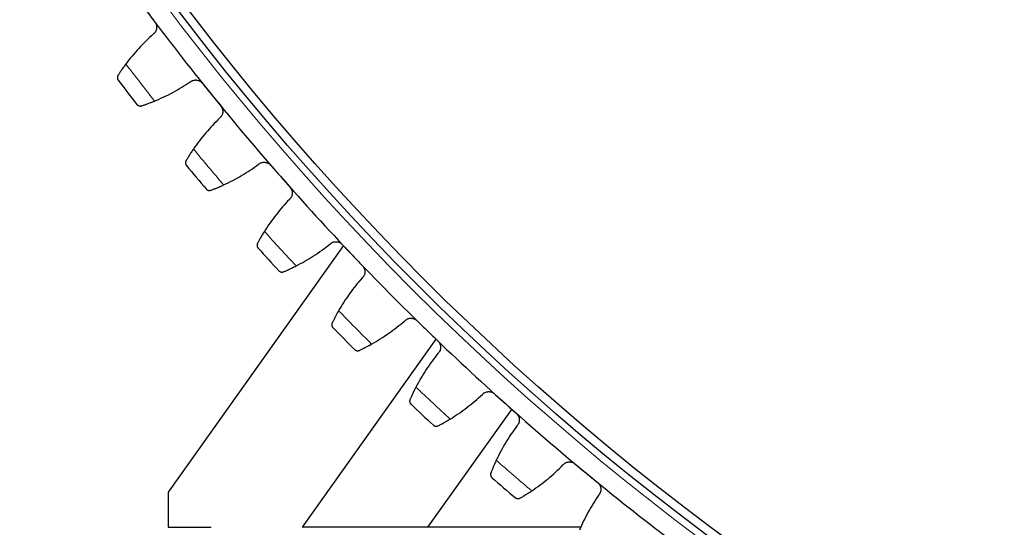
# Model space of a CAD drawing. Header units: inches. Extents: x 0 to 20790, y -12 to 14700.
# Tile 221 of 256: x 9373 to 9602, y 4063 to 4181. Entities that reach past the tile are written whole.
import ezdxf

# ---------------------------------------------------------------- set-up
doc = ezdxf.new("R2010")
doc.units = ezdxf.units.IN
doc.layers.add('1', color=7, linetype='Continuous', true_color=0xffffff)
doc.layers.add('254', color=7, linetype='Continuous', true_color=0xffffff)
doc.styles.add('latin_extended', font='simplex.shx')
doc.dimstyles.get("Standard").update_dxf_attribs({"dimtxt": 0.18, "dimasz": 0.18, "dimexe": 0.18, "dimexo": 0.0625, "dimgap": 0.09, "dimtad": 0, "dimtih": 1, "dimtoh": 1, "dimdec": 4, "dimzin": 0, "dimdsep": 46, "dimtxsty": 'Standard', "dimcen": 0.09, "dimadec": 0, "dimazin": 0, "dimtfac": 1, "dimtdec": 4, "dimtofl": 0, "dimtmove": 0, "dimatfit": 3, "dimfxl": 1, "dimtolj": 1, "dimtzin": 0, "dimarcsym": 0})

# ---------------------------------------------------------------- blocks, each defined once
blk = doc.blocks.new('_U13')
at = {"layer": '254', "color": 3, "linetype": 'Continuous', "lineweight": 13, "transparency": 16777216}
for p, q in [((9865.39, 4554.26), (8773.7, 4554.26)), ((8808.7, 4431.76), (8808.7, 3523.76)), ((9580.24, 3401.26), (8773.7, 3401.26))]:
    blk.add_line(p, q, dxfattribs=at)
at = {"layer": '254', "color": 3, "transparency": 16777216}
for points in [[(8829.12, 4431.76), (8788.28, 4431.76), (8808.7, 4554.26)], [(8788.28, 3523.76), (8829.12, 3523.76), (8808.7, 3401.26)]]:
    blk.add_solid(points, dxfattribs=at)
at = {"layer": 'Defpoints', "color": 0, "transparency": 16777216}
for p in [(9900.39, 4554.26), (8808.7, 3401.26), (9615.24, 3401.26)]:
    blk.add_point(p, dxfattribs=at)
at = {"layer": '254', "color": 2, "lineweight": 13, "transparency": 16777216, "insert": (8624.95, 3792.59), "char_height": 122.5, "attachment_point": 1, "rotation": 90, "style": 'latin_extended'}
blk.add_mtext('\\A1;1153', dxfattribs=at)

msp = doc.modelspace()

# ---------------------------------------------------------------- linework, layer by layer
at = {"layer": '1', "color": 2, "linetype": 'Continuous', "lineweight": 25}
for p, q in [((9448.345, 4128.462), (9407.554, 4071.062)), ((9469.873, 4106.71), (9438.73, 4062.888)), ((9468.041, 4062.888), (9487.573, 4090.335)), ((9407.554, 4071.062), (9407.554, 4062.866)), ((9407.554, 4062.866), (9417.554, 4062.866)), ((9468.041, 4062.888), (9438.73, 4062.888)), ((9503.709, 4062.888), (9468.041, 4062.888))]:
    msp.add_line(p, q, dxfattribs=at)
at = {"layer": '1', "color": 110, "linetype": 'Continuous', "lineweight": 13}
for radius in [616.6, 458.862]:
    msp.add_circle((9900.394, 4554.257), radius, dxfattribs=at)
at = {"layer": '1', "color": 2, "linetype": 'Continuous', "lineweight": 25}
for radius in [615, 613, 461, 460, 458.594]:
    msp.add_circle((9900.394, 4554.257), radius, dxfattribs=at)
for radius, start, end in [(621, 216.687898, 218.980892), (636, 217.51347, 218.15532), (621, 218.980892, 221.273885), (636, 219.806463, 220.448314), (621, 221.273885, 223.566879), (636, 222.099457, 222.741307), (621, 223.566879, 225.859873), (636, 224.392451, 225.034301), (621, 225.859873, 228.152866), (636, 226.685444, 227.327295), (621, 228.152866, 230.44586), (621, 230.44586, 232.738854), (636, 228.978438, 229.620288)]:
    msp.add_arc((9900.394, 4554.257), radius, start, end, dxfattribs=at)
at = {"layer": '1', "color": 110, "linetype": 'Continuous', "lineweight": 13}
for start, end in [(217.340034, 218.328756), (219.633028, 220.621749), (221.926022, 222.914743), (224.219015, 225.207736), (226.512009, 227.50073), (228.805002, 229.793724)]:
    msp.add_arc((9900.394, 4554.257), 632.294, start, end, dxfattribs=at)
at = {"layer": '1', "color": 2, "linetype": 'Continuous', "lineweight": 25}
for points in [[(9402.413, 4183.236), (9403.098, 4182.318), (9403.782, 4181.399), (9404.466, 4180.481)], [(9404.071, 4177.692), (9403.481, 4177.168), (9402.33, 4176.092), (9400.691, 4174.395), (9399.139, 4172.617), (9398.162, 4171.376), (9397.689, 4170.742)], [(9404.381, 4162.125), (9405.113, 4162.427), (9406.556, 4163.066), (9408.664, 4164.129), (9410.713, 4165.298), (9412.041, 4166.147), (9412.695, 4166.589)], [(9415.494, 4166.281), (9416.215, 4165.391), (9416.936, 4164.5), (9417.656, 4163.61)], [(9417.656, 4163.61), (9418.377, 4162.719), (9419.097, 4161.828), (9419.818, 4160.938)], [(9419.535, 4158.136), (9418.966, 4157.589), (9417.859, 4156.467), (9416.289, 4154.706), (9414.809, 4152.867), (9413.883, 4151.589), (9413.436, 4150.936)], [(9420.468, 4142.594), (9421.186, 4142.924), (9422.603, 4143.621), (9424.666, 4144.768), (9426.667, 4146.017), (9427.96, 4146.919), (9428.596, 4147.386)], [(9431.405, 4147.191), (9432.161, 4146.33), (9432.917, 4145.469), (9433.672, 4144.608)], [(9433.672, 4144.608), (9434.428, 4143.747), (9435.184, 4142.886), (9435.939, 4142.025)], [(9435.769, 4139.214), (9435.222, 4138.644), (9434.161, 4137.48), (9432.663, 4135.657), (9431.258, 4133.761), (9430.383, 4132.446), (9429.962, 4131.776)], [(9437.322, 4123.722), (9438.027, 4124.081), (9439.415, 4124.833), (9441.431, 4126.062), (9443.38, 4127.391), (9444.636, 4128.343), (9445.252, 4128.836)], [(9448.067, 4128.753), (9448.857, 4127.923), (9449.646, 4127.093), (9450.436, 4126.263)], [(9450.436, 4126.263), (9451.225, 4125.433), (9452.015, 4124.603), (9452.805, 4123.773)], [(9452.746, 4120.957), (9452.223, 4120.366), (9451.209, 4119.159), (9449.785, 4117.279), (9448.457, 4115.327), (9447.636, 4113.979), (9447.242, 4113.293)], [(9454.919, 4105.539), (9455.609, 4105.926), (9456.965, 4106.734), (9458.93, 4108.042), (9460.825, 4109.447), (9462.041, 4110.449), (9462.638, 4110.966)], [(9465.454, 4110.996), (9466.276, 4110.198), (9467.098, 4109.401), (9467.92, 4108.603)], [(9467.92, 4108.603), (9468.742, 4107.805), (9469.564, 4107.007), (9470.386, 4106.209)], [(9470.441, 4103.394), (9469.942, 4102.782), (9468.977, 4101.536), (9467.629, 4099.6), (9466.38, 4097.597), (9465.614, 4096.217), (9465.248, 4095.515)], [(9473.228, 4088.075), (9473.902, 4088.489), (9475.226, 4089.35), (9477.136, 4090.736), (9478.973, 4092.217), (9480.149, 4093.266), (9480.724, 4093.807)], [(9483.537, 4093.949), (9484.39, 4093.185), (9485.243, 4092.421), (9486.097, 4091.657)], [(9486.097, 4091.657), (9486.95, 4090.892), (9487.804, 4090.128), (9488.657, 4089.364)], [(9488.824, 4086.553), (9488.35, 4085.921), (9487.436, 4084.638), (9486.166, 4082.649), (9484.999, 4080.598), (9484.288, 4079.188), (9483.95, 4078.473)], [(9492.222, 4071.357), (9492.879, 4071.799), (9494.167, 4072.712), (9496.02, 4074.173), (9497.797, 4075.726), (9498.929, 4076.821), (9499.483, 4077.385)], [(9502.287, 4077.64), (9503.17, 4076.91), (9504.054, 4076.181), (9504.937, 4075.451)], [(9504.937, 4075.451), (9505.82, 4074.722), (9506.703, 4073.992), (9507.587, 4073.263)], [(9507.866, 4070.46), (9507.418, 4069.811), (9506.556, 4068.492), (9505.367, 4066.454), (9504.282, 4064.357), (9503.629, 4062.92), (9503.32, 4062.192)]]:
    msp.add_open_spline(points, degree=3, dxfattribs=at)
for points, knots in [([(9404.466, 4180.481), (9404.506, 4180.427), (9404.58, 4180.317), (9404.673, 4180.143), (9404.724, 4180.021), (9404.757, 4179.927), (9404.768, 4179.895), (9404.787, 4179.832), (9404.796, 4179.8), (9404.835, 4179.64), (9404.854, 4179.511), (9404.862, 4179.347), (9404.863, 4179.314), (9404.863, 4179.265), (9404.862, 4179.249), (9404.861, 4179.216), (9404.858, 4179.134), (9404.844, 4178.988), (9404.818, 4178.861), (9404.787, 4178.736), (9404.768, 4178.674), (9404.702, 4178.49), (9404.647, 4178.374), (9404.549, 4178.209), (9404.514, 4178.155), (9404.457, 4178.077), (9404.437, 4178.052), (9404.396, 4178.002), (9404.375, 4177.977), (9404.268, 4177.857), (9404.174, 4177.77), (9404.071, 4177.692)], [0, 0, 0, 0, 0.0625, 0.125, 0.1875, 0.1875, 0.21875, 0.21875, 0.25, 0.25, 0.375, 0.375, 0.40625, 0.40625, 0.421875, 0.421875, 0.4375, 0.5, 0.5625, 0.5625, 0.625, 0.625, 0.75, 0.75, 0.8125, 0.8125, 0.84375, 0.84375, 0.875, 0.875, 1, 1, 1, 1]), ([(9397.689, 4170.742), (9397.59, 4170.61), (9397.494, 4170.479), (9397.306, 4170.223), (9397.124, 4169.971), (9396.952, 4169.727), (9396.826, 4169.548), (9396.785, 4169.489), (9396.724, 4169.401), (9396.704, 4169.372), (9396.664, 4169.314), (9396.644, 4169.286), (9396.547, 4169.145), (9396.399, 4168.927), (9396.265, 4168.727), (9396.139, 4168.536), (9396.079, 4168.445), (9396.008, 4168.337), (9395.994, 4168.315), (9395.967, 4168.274), (9395.927, 4168.212), (9395.889, 4168.154), (9395.865, 4168.116)], [0, 0, 0, 0, 0.125, 0.125, 0.25, 0.375, 0.375, 0.4375, 0.4375, 0.46875, 0.46875, 0.5, 0.5, 0.625, 0.75, 0.75, 0.875, 0.875, 0.90625, 0.90625, 0.9375, 1, 1, 1, 1]), ([(9395.865, 4168.116), (9395.832, 4168.065), (9395.805, 4168.014), (9395.762, 4167.909), (9395.745, 4167.857), (9395.72, 4167.753), (9395.712, 4167.701), (9395.705, 4167.599), (9395.705, 4167.548), (9395.712, 4167.448), (9395.72, 4167.399), (9395.742, 4167.304), (9395.756, 4167.258), (9395.791, 4167.169), (9395.811, 4167.126), (9395.846, 4167.064), (9395.864, 4167.033), (9395.888, 4166.999), (9395.9, 4166.982), (9395.905, 4166.975), (9395.909, 4166.97), (9395.911, 4166.968), (9395.912, 4166.966)], [0, 0, 0, 0, 0.125, 0.125, 0.25, 0.25, 0.375, 0.375, 0.5, 0.5, 0.625, 0.625, 0.75, 0.75, 0.875, 0.875, 0.9375, 0.96875, 0.984375, 0.9921875, 0.9921875, 1, 1, 1, 1]), ([(9412.695, 4166.589), (9412.796, 4166.669), (9412.903, 4166.738), (9413.073, 4166.827), (9413.131, 4166.853), (9413.22, 4166.889), (9413.25, 4166.901), (9413.311, 4166.922), (9413.342, 4166.932), (9413.497, 4166.978), (9413.623, 4167.002), (9413.815, 4167.02), (9413.88, 4167.023), (9413.977, 4167.023), (9414.01, 4167.022), (9414.075, 4167.019), (9414.108, 4167.016), (9414.269, 4167), (9414.397, 4166.974), (9414.553, 4166.927), (9414.584, 4166.917), (9414.646, 4166.894), (9414.677, 4166.882), (9414.769, 4166.844), (9414.828, 4166.816), (9415.001, 4166.723), (9415.111, 4166.65), (9415.239, 4166.544), (9415.264, 4166.522), (9415.313, 4166.477), (9415.337, 4166.454), (9415.408, 4166.383), (9415.452, 4166.333), (9415.494, 4166.281)], [0, 0, 0, 0, 0.125, 0.125, 0.1875, 0.1875, 0.21875, 0.21875, 0.25, 0.25, 0.375, 0.375, 0.4375, 0.4375, 0.46875, 0.46875, 0.5, 0.5, 0.625, 0.625, 0.65625, 0.65625, 0.6875, 0.6875, 0.75, 0.75, 0.875, 0.875, 0.90625, 0.90625, 0.9375, 0.9375, 1, 1, 1, 1]), ([(9401.386, 4161.008), (9401.47, 4161.036), (9401.561, 4161.067), (9401.754, 4161.132), (9401.958, 4161.203), (9402.186, 4161.283), (9402.335, 4161.337), (9402.365, 4161.347), (9402.426, 4161.369), (9402.457, 4161.381), (9402.551, 4161.415), (9402.614, 4161.438), (9402.807, 4161.508), (9402.939, 4161.558), (9403.21, 4161.66), (9403.349, 4161.713), (9403.563, 4161.796), (9403.635, 4161.824), (9403.744, 4161.867), (9403.781, 4161.882), (9403.855, 4161.911), (9403.892, 4161.926), (9404.078, 4162.001), (9404.229, 4162.062), (9404.381, 4162.125)], [0, 0, 0, 0, 0.125, 0.125, 0.25, 0.375, 0.375, 0.40625, 0.40625, 0.4375, 0.4375, 0.5, 0.5, 0.625, 0.625, 0.75, 0.75, 0.8125, 0.8125, 0.84375, 0.84375, 0.875, 0.875, 1, 1, 1, 1]), ([(9400.283, 4161.339), (9400.284, 4161.337), (9400.284, 4161.336), (9400.286, 4161.334), (9400.287, 4161.333), (9400.29, 4161.329), (9400.296, 4161.322), (9400.309, 4161.306), (9400.336, 4161.275), (9400.361, 4161.25), (9400.412, 4161.201), (9400.449, 4161.17), (9400.565, 4161.087), (9400.651, 4161.043), (9400.792, 4160.994), (9400.841, 4160.981), (9400.917, 4160.968), (9400.943, 4160.964), (9400.995, 4160.959), (9401.022, 4160.957), (9401.103, 4160.956), (9401.159, 4160.959), (9401.271, 4160.975), (9401.328, 4160.989), (9401.386, 4161.008)], [0, 0, 0, 0, 0.0039062, 0.0039062, 0.0078125, 0.0078125, 0.015625, 0.03125, 0.0625, 0.125, 0.125, 0.25, 0.25, 0.5, 0.5, 0.625, 0.625, 0.6875, 0.6875, 0.75, 0.75, 0.875, 0.875, 1, 1, 1, 1]), ([(9419.818, 4160.938), (9419.86, 4160.886), (9419.938, 4160.779), (9420.038, 4160.609), (9420.094, 4160.489), (9420.131, 4160.396), (9420.143, 4160.365), (9420.164, 4160.303), (9420.174, 4160.271), (9420.22, 4160.113), (9420.244, 4159.985), (9420.259, 4159.821), (9420.261, 4159.789), (9420.263, 4159.739), (9420.263, 4159.723), (9420.263, 4159.69), (9420.264, 4159.608), (9420.255, 4159.462), (9420.234, 4159.334), (9420.208, 4159.208), (9420.192, 4159.145), (9420.133, 4158.958), (9420.083, 4158.84), (9419.992, 4158.671), (9419.958, 4158.616), (9419.905, 4158.536), (9419.886, 4158.51), (9419.847, 4158.458), (9419.827, 4158.433), (9419.725, 4158.309), (9419.635, 4158.218), (9419.535, 4158.136)], [0, 0, 0, 0, 0.0625, 0.125, 0.1875, 0.1875, 0.21875, 0.21875, 0.25, 0.25, 0.375, 0.375, 0.40625, 0.40625, 0.421875, 0.421875, 0.4375, 0.5, 0.5625, 0.5625, 0.625, 0.625, 0.75, 0.75, 0.8125, 0.8125, 0.84375, 0.84375, 0.875, 0.875, 1, 1, 1, 1]), ([(9413.436, 4150.936), (9413.342, 4150.8), (9413.251, 4150.666), (9413.074, 4150.402), (9412.902, 4150.143), (9412.74, 4149.893), (9412.621, 4149.709), (9412.583, 4149.648), (9412.525, 4149.558), (9412.506, 4149.528), (9412.469, 4149.469), (9412.45, 4149.439), (9412.359, 4149.294), (9412.22, 4149.071), (9412.094, 4148.866), (9411.975, 4148.67), (9411.919, 4148.576), (9411.852, 4148.466), (9411.839, 4148.444), (9411.814, 4148.401), (9411.776, 4148.338), (9411.741, 4148.278), (9411.718, 4148.24)], [0, 0, 0, 0, 0.125, 0.125, 0.25, 0.375, 0.375, 0.4375, 0.4375, 0.46875, 0.46875, 0.5, 0.5, 0.625, 0.75, 0.75, 0.875, 0.875, 0.90625, 0.90625, 0.9375, 1, 1, 1, 1]), ([(9411.718, 4148.24), (9411.688, 4148.187), (9411.663, 4148.134), (9411.623, 4148.029), (9411.609, 4147.976), (9411.588, 4147.871), (9411.582, 4147.819), (9411.579, 4147.716), (9411.581, 4147.665), (9411.593, 4147.565), (9411.602, 4147.517), (9411.628, 4147.423), (9411.644, 4147.377), (9411.682, 4147.29), (9411.704, 4147.247), (9411.741, 4147.187), (9411.761, 4147.157), (9411.786, 4147.124), (9411.799, 4147.108), (9411.804, 4147.101), (9411.808, 4147.096), (9411.81, 4147.094), (9411.812, 4147.092)], [0, 0, 0, 0, 0.125, 0.125, 0.25, 0.25, 0.375, 0.375, 0.5, 0.5, 0.625, 0.625, 0.75, 0.75, 0.875, 0.875, 0.9375, 0.96875, 0.984375, 0.9921875, 0.9921875, 1, 1, 1, 1]), ([(9428.596, 4147.386), (9428.694, 4147.471), (9428.798, 4147.544), (9428.964, 4147.639), (9429.021, 4147.668), (9429.109, 4147.708), (9429.138, 4147.72), (9429.198, 4147.744), (9429.229, 4147.755), (9429.382, 4147.807), (9429.506, 4147.836), (9429.698, 4147.862), (9429.762, 4147.868), (9429.86, 4147.872), (9429.893, 4147.872), (9429.958, 4147.871), (9429.99, 4147.87), (9430.153, 4147.86), (9430.281, 4147.84), (9430.439, 4147.799), (9430.471, 4147.79), (9430.533, 4147.77), (9430.565, 4147.759), (9430.658, 4147.725), (9430.718, 4147.699), (9430.895, 4147.613), (9431.007, 4147.544), (9431.14, 4147.443), (9431.166, 4147.422), (9431.217, 4147.379), (9431.242, 4147.357), (9431.315, 4147.289), (9431.361, 4147.241), (9431.405, 4147.191)], [0, 0, 0, 0, 0.125, 0.125, 0.1875, 0.1875, 0.21875, 0.21875, 0.25, 0.25, 0.375, 0.375, 0.4375, 0.4375, 0.46875, 0.46875, 0.5, 0.5, 0.625, 0.625, 0.65625, 0.65625, 0.6875, 0.6875, 0.75, 0.75, 0.875, 0.875, 0.90625, 0.90625, 0.9375, 0.9375, 1, 1, 1, 1]), ([(9416.404, 4141.644), (9416.404, 4141.643), (9416.405, 4141.642), (9416.407, 4141.64), (9416.408, 4141.638), (9416.411, 4141.635), (9416.417, 4141.628), (9416.431, 4141.613), (9416.46, 4141.583), (9416.485, 4141.558), (9416.539, 4141.511), (9416.576, 4141.483), (9416.696, 4141.404), (9416.784, 4141.363), (9416.926, 4141.32), (9416.975, 4141.309), (9417.052, 4141.299), (9417.078, 4141.296), (9417.131, 4141.293), (9417.158, 4141.292), (9417.239, 4141.294), (9417.294, 4141.3), (9417.406, 4141.321), (9417.462, 4141.336), (9417.519, 4141.358)], [0, 0, 0, 0, 0.0039063, 0.0039063, 0.0078125, 0.0078125, 0.015625, 0.03125, 0.0625, 0.125, 0.125, 0.25, 0.25, 0.5, 0.5, 0.625, 0.625, 0.6875, 0.6875, 0.75, 0.75, 0.875, 0.875, 1, 1, 1, 1]), ([(9417.519, 4141.358), (9417.602, 4141.389), (9417.692, 4141.423), (9417.882, 4141.497), (9418.083, 4141.575), (9418.307, 4141.665), (9418.454, 4141.724), (9418.484, 4141.736), (9418.544, 4141.76), (9418.575, 4141.773), (9418.667, 4141.811), (9418.729, 4141.836), (9418.919, 4141.915), (9419.049, 4141.969), (9419.316, 4142.082), (9419.453, 4142.141), (9419.663, 4142.232), (9419.734, 4142.263), (9419.841, 4142.311), (9419.877, 4142.327), (9419.95, 4142.359), (9419.986, 4142.375), (9420.169, 4142.457), (9420.317, 4142.525), (9420.468, 4142.594)], [0, 0, 0, 0, 0.125, 0.125, 0.25, 0.375, 0.375, 0.40625, 0.40625, 0.4375, 0.4375, 0.5, 0.5, 0.625, 0.625, 0.75, 0.75, 0.8125, 0.8125, 0.84375, 0.84375, 0.875, 0.875, 1, 1, 1, 1]), ([(9435.939, 4142.025), (9435.984, 4141.975), (9436.066, 4141.871), (9436.173, 4141.705), (9436.233, 4141.587), (9436.274, 4141.497), (9436.287, 4141.466), (9436.311, 4141.404), (9436.322, 4141.373), (9436.374, 4141.217), (9436.404, 4141.09), (9436.424, 4140.927), (9436.428, 4140.895), (9436.432, 4140.845), (9436.433, 4140.829), (9436.434, 4140.796), (9436.438, 4140.714), (9436.435, 4140.568), (9436.42, 4140.439), (9436.398, 4140.312), (9436.384, 4140.248), (9436.333, 4140.06), (9436.288, 4139.939), (9436.203, 4139.767), (9436.173, 4139.711), (9436.122, 4139.629), (9436.104, 4139.602), (9436.068, 4139.549), (9436.049, 4139.522), (9435.952, 4139.394), (9435.865, 4139.3), (9435.769, 4139.214)], [0, 0, 0, 0, 0.0625, 0.125, 0.1875, 0.1875, 0.21875, 0.21875, 0.25, 0.25, 0.375, 0.375, 0.40625, 0.40625, 0.421875, 0.421875, 0.4375, 0.5, 0.5625, 0.5625, 0.625, 0.625, 0.75, 0.75, 0.8125, 0.8125, 0.84375, 0.84375, 0.875, 0.875, 1, 1, 1, 1]), ([(9429.962, 4131.776), (9429.874, 4131.636), (9429.789, 4131.499), (9429.622, 4131.228), (9429.461, 4130.962), (9429.309, 4130.706), (9429.198, 4130.517), (9429.161, 4130.455), (9429.108, 4130.362), (9429.09, 4130.332), (9429.055, 4130.271), (9429.038, 4130.241), (9428.952, 4130.092), (9428.822, 4129.864), (9428.705, 4129.654), (9428.593, 4129.453), (9428.541, 4129.357), (9428.479, 4129.244), (9428.467, 4129.222), (9428.443, 4129.178), (9428.408, 4129.113), (9428.375, 4129.052), (9428.354, 4129.013)], [0, 0, 0, 0, 0.125, 0.125, 0.25, 0.375, 0.375, 0.4375, 0.4375, 0.46875, 0.46875, 0.5, 0.5, 0.625, 0.75, 0.75, 0.875, 0.875, 0.90625, 0.90625, 0.9375, 1, 1, 1, 1]), ([(9428.354, 4129.013), (9428.326, 4128.959), (9428.303, 4128.906), (9428.268, 4128.798), (9428.255, 4128.745), (9428.239, 4128.639), (9428.235, 4128.587), (9428.236, 4128.484), (9428.24, 4128.433), (9428.256, 4128.334), (9428.267, 4128.286), (9428.296, 4128.193), (9428.314, 4128.148), (9428.356, 4128.062), (9428.379, 4128.021), (9428.419, 4127.962), (9428.44, 4127.933), (9428.466, 4127.901), (9428.48, 4127.885), (9428.486, 4127.878), (9428.49, 4127.874), (9428.491, 4127.872), (9428.493, 4127.87)], [0, 0, 0, 0, 0.125, 0.125, 0.25, 0.25, 0.375, 0.375, 0.5, 0.5, 0.625, 0.625, 0.75, 0.75, 0.875, 0.875, 0.9375, 0.96875, 0.984375, 0.9921875, 0.9921875, 1, 1, 1, 1]), ([(9445.252, 4128.836), (9445.347, 4128.924), (9445.448, 4129.002), (9445.61, 4129.103), (9445.666, 4129.134), (9445.752, 4129.177), (9445.781, 4129.191), (9445.84, 4129.217), (9445.87, 4129.23), (9446.021, 4129.288), (9446.144, 4129.322), (9446.334, 4129.355), (9446.398, 4129.364), (9446.496, 4129.371), (9446.529, 4129.373), (9446.594, 4129.375), (9446.626, 4129.375), (9446.789, 4129.372), (9446.918, 4129.356), (9447.078, 4129.321), (9447.109, 4129.314), (9447.173, 4129.296), (9447.205, 4129.287), (9447.299, 4129.256), (9447.361, 4129.233), (9447.541, 4129.154), (9447.656, 4129.09), (9447.792, 4128.994), (9447.819, 4128.974), (9447.871, 4128.934), (9447.897, 4128.912), (9447.973, 4128.847), (9448.021, 4128.801), (9448.067, 4128.753)], [0, 0, 0, 0, 0.125, 0.125, 0.1875, 0.1875, 0.21875, 0.21875, 0.25, 0.25, 0.375, 0.375, 0.4375, 0.4375, 0.46875, 0.46875, 0.5, 0.5, 0.625, 0.625, 0.65625, 0.65625, 0.6875, 0.6875, 0.75, 0.75, 0.875, 0.875, 0.90625, 0.90625, 0.9375, 0.9375, 1, 1, 1, 1]), ([(9434.426, 4122.369), (9434.508, 4122.404), (9434.595, 4122.441), (9434.782, 4122.522), (9434.981, 4122.609), (9435.201, 4122.707), (9435.345, 4122.772), (9435.375, 4122.785), (9435.434, 4122.812), (9435.464, 4122.826), (9435.554, 4122.867), (9435.616, 4122.895), (9435.802, 4122.981), (9435.93, 4123.041), (9436.192, 4123.164), (9436.326, 4123.229), (9436.533, 4123.328), (9436.602, 4123.362), (9436.708, 4123.414), (9436.743, 4123.431), (9436.814, 4123.467), (9436.85, 4123.484), (9437.03, 4123.573), (9437.175, 4123.647), (9437.322, 4123.722)], [0, 0, 0, 0, 0.125, 0.125, 0.25, 0.375, 0.375, 0.40625, 0.40625, 0.4375, 0.4375, 0.5, 0.5, 0.625, 0.625, 0.75, 0.75, 0.8125, 0.8125, 0.84375, 0.84375, 0.875, 0.875, 1, 1, 1, 1]), ([(9452.805, 4123.773), (9452.851, 4123.724), (9452.937, 4123.624), (9453.05, 4123.462), (9453.115, 4123.347), (9453.16, 4123.258), (9453.174, 4123.228), (9453.2, 4123.167), (9453.213, 4123.136), (9453.271, 4122.983), (9453.306, 4122.856), (9453.333, 4122.695), (9453.338, 4122.662), (9453.343, 4122.613), (9453.345, 4122.597), (9453.348, 4122.564), (9453.355, 4122.482), (9453.358, 4122.336), (9453.348, 4122.207), (9453.331, 4122.079), (9453.32, 4122.015), (9453.277, 4121.824), (9453.236, 4121.702), (9453.159, 4121.527), (9453.13, 4121.47), (9453.083, 4121.386), (9453.066, 4121.358), (9453.032, 4121.303), (9453.014, 4121.276), (9452.922, 4121.145), (9452.839, 4121.047), (9452.746, 4120.957)], [0, 0, 0, 0, 0.0625, 0.125, 0.1875, 0.1875, 0.21875, 0.21875, 0.25, 0.25, 0.375, 0.375, 0.40625, 0.40625, 0.421875, 0.421875, 0.4375, 0.5, 0.5625, 0.5625, 0.625, 0.625, 0.75, 0.75, 0.8125, 0.8125, 0.84375, 0.84375, 0.875, 0.875, 1, 1, 1, 1]), ([(9433.3, 4122.61), (9433.301, 4122.609), (9433.302, 4122.608), (9433.304, 4122.606), (9433.305, 4122.605), (9433.308, 4122.601), (9433.314, 4122.595), (9433.328, 4122.58), (9433.358, 4122.551), (9433.385, 4122.528), (9433.44, 4122.483), (9433.479, 4122.456), (9433.601, 4122.382), (9433.69, 4122.344), (9433.835, 4122.308), (9433.884, 4122.299), (9433.961, 4122.291), (9433.987, 4122.29), (9434.04, 4122.288), (9434.067, 4122.289), (9434.148, 4122.294), (9434.203, 4122.302), (9434.314, 4122.327), (9434.37, 4122.345), (9434.426, 4122.369)], [0, 0, 0, 0, 0.0039063, 0.0039063, 0.0078125, 0.0078125, 0.015625, 0.03125, 0.0625, 0.125, 0.125, 0.25, 0.25, 0.5, 0.5, 0.625, 0.625, 0.6875, 0.6875, 0.75, 0.75, 0.875, 0.875, 1, 1, 1, 1]), ([(9447.242, 4113.293), (9447.16, 4113.149), (9447.08, 4113.008), (9446.925, 4112.731), (9446.774, 4112.459), (9446.632, 4112.197), (9446.529, 4112.004), (9446.495, 4111.94), (9446.445, 4111.846), (9446.428, 4111.814), (9446.396, 4111.752), (9446.38, 4111.722), (9446.3, 4111.57), (9446.179, 4111.336), (9446.07, 4111.121), (9445.967, 4110.916), (9445.919, 4110.819), (9445.862, 4110.703), (9445.85, 4110.68), (9445.828, 4110.636), (9445.796, 4110.57), (9445.766, 4110.507), (9445.746, 4110.467)], [0, 0, 0, 0, 0.125, 0.125, 0.25, 0.375, 0.375, 0.4375, 0.4375, 0.46875, 0.46875, 0.5, 0.5, 0.625, 0.75, 0.75, 0.875, 0.875, 0.90625, 0.90625, 0.9375, 1, 1, 1, 1]), ([(9462.638, 4110.966), (9462.729, 4111.058), (9462.827, 4111.14), (9462.984, 4111.248), (9463.039, 4111.281), (9463.123, 4111.328), (9463.152, 4111.343), (9463.21, 4111.371), (9463.239, 4111.385), (9463.387, 4111.449), (9463.509, 4111.488), (9463.698, 4111.529), (9463.762, 4111.54), (9463.859, 4111.551), (9463.892, 4111.554), (9463.957, 4111.559), (9463.989, 4111.56), (9464.152, 4111.563), (9464.281, 4111.553), (9464.442, 4111.525), (9464.474, 4111.518), (9464.538, 4111.503), (9464.571, 4111.495), (9464.666, 4111.468), (9464.728, 4111.447), (9464.912, 4111.376), (9465.029, 4111.316), (9465.169, 4111.226), (9465.196, 4111.208), (9465.251, 4111.169), (9465.277, 4111.149), (9465.356, 4111.087), (9465.406, 4111.043), (9465.454, 4110.996)], [0, 0, 0, 0, 0.125, 0.125, 0.1875, 0.1875, 0.21875, 0.21875, 0.25, 0.25, 0.375, 0.375, 0.4375, 0.4375, 0.46875, 0.46875, 0.5, 0.5, 0.625, 0.625, 0.65625, 0.65625, 0.6875, 0.6875, 0.75, 0.75, 0.875, 0.875, 0.90625, 0.90625, 0.9375, 0.9375, 1, 1, 1, 1]), ([(9445.746, 4110.467), (9445.72, 4110.413), (9445.699, 4110.358), (9445.668, 4110.25), (9445.658, 4110.196), (9445.646, 4110.089), (9445.644, 4110.037), (9445.649, 4109.934), (9445.655, 4109.884), (9445.675, 4109.785), (9445.688, 4109.738), (9445.721, 4109.646), (9445.741, 4109.602), (9445.786, 4109.517), (9445.811, 4109.477), (9445.853, 4109.42), (9445.875, 4109.392), (9445.902, 4109.361), (9445.917, 4109.345), (9445.923, 4109.339), (9445.927, 4109.335), (9445.929, 4109.333), (9445.931, 4109.33)], [0, 0, 0, 0, 0.125, 0.125, 0.25, 0.25, 0.375, 0.375, 0.5, 0.5, 0.625, 0.625, 0.75, 0.75, 0.875, 0.875, 0.9375, 0.96875, 0.984375, 0.9921875, 0.9921875, 1, 1, 1, 1]), ([(9452.079, 4104.071), (9452.159, 4104.109), (9452.245, 4104.151), (9452.429, 4104.239), (9452.623, 4104.333), (9452.839, 4104.44), (9452.981, 4104.511), (9453.01, 4104.526), (9453.068, 4104.555), (9453.097, 4104.57), (9453.186, 4104.614), (9453.246, 4104.645), (9453.429, 4104.738), (9453.555, 4104.803), (9453.812, 4104.937), (9453.943, 4105.007), (9454.145, 4105.115), (9454.213, 4105.151), (9454.317, 4105.207), (9454.351, 4105.226), (9454.421, 4105.264), (9454.456, 4105.283), (9454.632, 4105.379), (9454.775, 4105.458), (9454.919, 4105.539)], [0, 0, 0, 0, 0.125, 0.125, 0.25, 0.375, 0.375, 0.40625, 0.40625, 0.4375, 0.4375, 0.5, 0.5, 0.625, 0.625, 0.75, 0.75, 0.8125, 0.8125, 0.84375, 0.84375, 0.875, 0.875, 1, 1, 1, 1]), ([(9470.386, 4106.209), (9470.434, 4106.163), (9470.525, 4106.066), (9470.645, 4105.909), (9470.714, 4105.796), (9470.762, 4105.709), (9470.777, 4105.68), (9470.806, 4105.62), (9470.82, 4105.59), (9470.885, 4105.439), (9470.924, 4105.314), (9470.958, 4105.154), (9470.963, 4105.121), (9470.971, 4105.073), (9470.974, 4105.056), (9470.978, 4105.024), (9470.988, 4104.942), (9470.997, 4104.796), (9470.992, 4104.667), (9470.981, 4104.538), (9470.972, 4104.474), (9470.936, 4104.282), (9470.901, 4104.158), (9470.83, 4103.98), (9470.804, 4103.921), (9470.76, 4103.835), (9470.745, 4103.807), (9470.712, 4103.751), (9470.696, 4103.723), (9470.609, 4103.588), (9470.53, 4103.487), (9470.441, 4103.394)], [0, 0, 0, 0, 0.0625, 0.125, 0.1875, 0.1875, 0.21875, 0.21875, 0.25, 0.25, 0.375, 0.375, 0.40625, 0.40625, 0.421875, 0.421875, 0.4375, 0.5, 0.5625, 0.5625, 0.625, 0.625, 0.75, 0.75, 0.8125, 0.8125, 0.84375, 0.84375, 0.875, 0.875, 1, 1, 1, 1]), ([(9450.944, 4104.267), (9450.945, 4104.266), (9450.946, 4104.265), (9450.948, 4104.263), (9450.949, 4104.262), (9450.952, 4104.259), (9450.958, 4104.253), (9450.973, 4104.239), (9451.004, 4104.211), (9451.032, 4104.189), (9451.089, 4104.146), (9451.129, 4104.12), (9451.254, 4104.052), (9451.345, 4104.018), (9451.49, 4103.987), (9451.54, 4103.98), (9451.618, 4103.975), (9451.644, 4103.975), (9451.697, 4103.976), (9451.723, 4103.977), (9451.804, 4103.985), (9451.859, 4103.995), (9451.968, 4104.025), (9452.024, 4104.045), (9452.079, 4104.071)], [0, 0, 0, 0, 0.0039062, 0.0039062, 0.0078125, 0.0078125, 0.015625, 0.03125, 0.0625, 0.125, 0.125, 0.25, 0.25, 0.5, 0.5, 0.625, 0.625, 0.6875, 0.6875, 0.75, 0.75, 0.875, 0.875, 1, 1, 1, 1]), ([(9465.248, 4095.515), (9465.171, 4095.369), (9465.097, 4095.225), (9464.953, 4094.942), (9464.813, 4094.664), (9464.682, 4094.396), (9464.587, 4094.199), (9464.555, 4094.134), (9464.509, 4094.038), (9464.494, 4094.006), (9464.464, 4093.942), (9464.449, 4093.911), (9464.376, 4093.756), (9464.264, 4093.518), (9464.164, 4093.299), (9464.069, 4093.09), (9464.024, 4092.99), (9463.972, 4092.873), (9463.962, 4092.85), (9463.941, 4092.804), (9463.912, 4092.737), (9463.884, 4092.673), (9463.866, 4092.632)], [0, 0, 0, 0, 0.125, 0.125, 0.25, 0.375, 0.375, 0.4375, 0.4375, 0.46875, 0.46875, 0.5, 0.5, 0.625, 0.75, 0.75, 0.875, 0.875, 0.90625, 0.90625, 0.9375, 1, 1, 1, 1]), ([(9480.724, 4093.807), (9480.811, 4093.902), (9480.906, 4093.988), (9481.059, 4094.102), (9481.112, 4094.138), (9481.195, 4094.187), (9481.223, 4094.203), (9481.279, 4094.234), (9481.308, 4094.249), (9481.454, 4094.319), (9481.574, 4094.363), (9481.761, 4094.411), (9481.824, 4094.425), (9481.921, 4094.44), (9481.953, 4094.444), (9482.018, 4094.451), (9482.051, 4094.454), (9482.213, 4094.464), (9482.343, 4094.459), (9482.505, 4094.437), (9482.537, 4094.432), (9482.602, 4094.42), (9482.634, 4094.413), (9482.731, 4094.39), (9482.794, 4094.371), (9482.98, 4094.307), (9483.099, 4094.252), (9483.243, 4094.168), (9483.271, 4094.15), (9483.327, 4094.114), (9483.354, 4094.095), (9483.435, 4094.036), (9483.487, 4093.994), (9483.537, 4093.949)], [0, 0, 0, 0, 0.125, 0.125, 0.1875, 0.1875, 0.21875, 0.21875, 0.25, 0.25, 0.375, 0.375, 0.4375, 0.4375, 0.46875, 0.46875, 0.5, 0.5, 0.625, 0.625, 0.65625, 0.65625, 0.6875, 0.6875, 0.75, 0.75, 0.875, 0.875, 0.90625, 0.90625, 0.9375, 0.9375, 1, 1, 1, 1]), ([(9463.866, 4092.632), (9463.842, 4092.577), (9463.823, 4092.521), (9463.797, 4092.412), (9463.789, 4092.357), (9463.781, 4092.251), (9463.781, 4092.198), (9463.79, 4092.096), (9463.798, 4092.045), (9463.822, 4091.948), (9463.837, 4091.901), (9463.874, 4091.811), (9463.895, 4091.767), (9463.943, 4091.685), (9463.97, 4091.646), (9464.015, 4091.59), (9464.038, 4091.563), (9464.066, 4091.533), (9464.081, 4091.518), (9464.088, 4091.512), (9464.092, 4091.508), (9464.094, 4091.506), (9464.096, 4091.504)], [0, 0, 0, 0, 0.125, 0.125, 0.25, 0.25, 0.375, 0.375, 0.5, 0.5, 0.625, 0.625, 0.75, 0.75, 0.875, 0.875, 0.9375, 0.96875, 0.984375, 0.9921875, 0.9921875, 1, 1, 1, 1]), ([(9488.657, 4089.364), (9488.707, 4089.319), (9488.801, 4089.226), (9488.927, 4089.074), (9489.001, 4088.964), (9489.052, 4088.879), (9489.069, 4088.85), (9489.1, 4088.792), (9489.115, 4088.762), (9489.186, 4088.614), (9489.23, 4088.49), (9489.27, 4088.332), (9489.277, 4088.3), (9489.287, 4088.251), (9489.29, 4088.235), (9489.295, 4088.203), (9489.309, 4088.122), (9489.323, 4087.976), (9489.323, 4087.847), (9489.318, 4087.718), (9489.311, 4087.653), (9489.284, 4087.46), (9489.253, 4087.335), (9489.189, 4087.154), (9489.165, 4087.094), (9489.125, 4087.007), (9489.111, 4086.978), (9489.081, 4086.92), (9489.065, 4086.892), (9488.984, 4086.753), (9488.909, 4086.65), (9488.824, 4086.553)], [0, 0, 0, 0, 0.0625, 0.125, 0.1875, 0.1875, 0.21875, 0.21875, 0.25, 0.25, 0.375, 0.375, 0.40625, 0.40625, 0.421875, 0.421875, 0.4375, 0.5, 0.5625, 0.5625, 0.625, 0.625, 0.75, 0.75, 0.8125, 0.8125, 0.84375, 0.84375, 0.875, 0.875, 1, 1, 1, 1]), ([(9469.307, 4086.645), (9469.308, 4086.644), (9469.309, 4086.643), (9469.312, 4086.641), (9469.313, 4086.64), (9469.316, 4086.637), (9469.323, 4086.632), (9469.338, 4086.618), (9469.37, 4086.591), (9469.399, 4086.57), (9469.457, 4086.53), (9469.498, 4086.506), (9469.626, 4086.442), (9469.718, 4086.412), (9469.865, 4086.387), (9469.915, 4086.382), (9469.993, 4086.38), (9470.019, 4086.381), (9470.071, 4086.384), (9470.098, 4086.387), (9470.179, 4086.398), (9470.233, 4086.41), (9470.341, 4086.444), (9470.395, 4086.467), (9470.449, 4086.495)], [0, 0, 0, 0, 0.0039062, 0.0039062, 0.0078125, 0.0078125, 0.015625, 0.03125, 0.0625, 0.125, 0.125, 0.25, 0.25, 0.5, 0.5, 0.625, 0.625, 0.6875, 0.6875, 0.75, 0.75, 0.875, 0.875, 1, 1, 1, 1]), ([(9470.449, 4086.495), (9470.528, 4086.536), (9470.612, 4086.581), (9470.792, 4086.676), (9470.983, 4086.779), (9471.195, 4086.894), (9471.334, 4086.97), (9471.362, 4086.986), (9471.419, 4087.017), (9471.447, 4087.033), (9471.534, 4087.082), (9471.593, 4087.115), (9471.772, 4087.215), (9471.895, 4087.285), (9472.146, 4087.429), (9472.275, 4087.504), (9472.473, 4087.62), (9472.539, 4087.659), (9472.64, 4087.719), (9472.674, 4087.739), (9472.742, 4087.78), (9472.777, 4087.801), (9472.948, 4087.904), (9473.088, 4087.988), (9473.228, 4088.075)], [0, 0, 0, 0, 0.125, 0.125, 0.25, 0.375, 0.375, 0.40625, 0.40625, 0.4375, 0.4375, 0.5, 0.5, 0.625, 0.625, 0.75, 0.75, 0.8125, 0.8125, 0.84375, 0.84375, 0.875, 0.875, 1, 1, 1, 1]), ([(9483.95, 4078.473), (9483.88, 4078.323), (9483.811, 4078.176), (9483.679, 4077.888), (9483.55, 4077.604), (9483.43, 4077.331), (9483.342, 4077.131), (9483.314, 4077.065), (9483.271, 4076.966), (9483.257, 4076.934), (9483.23, 4076.87), (9483.216, 4076.838), (9483.149, 4076.68), (9483.047, 4076.437), (9482.956, 4076.215), (9482.87, 4076.002), (9482.829, 4075.901), (9482.781, 4075.781), (9482.772, 4075.757), (9482.753, 4075.711), (9482.726, 4075.643), (9482.701, 4075.578), (9482.685, 4075.537)], [0, 0, 0, 0, 0.125, 0.125, 0.25, 0.375, 0.375, 0.4375, 0.4375, 0.46875, 0.46875, 0.5, 0.5, 0.625, 0.75, 0.75, 0.875, 0.875, 0.90625, 0.90625, 0.9375, 1, 1, 1, 1]), ([(9499.483, 4077.385), (9499.566, 4077.483), (9499.657, 4077.573), (9499.806, 4077.693), (9499.857, 4077.731), (9499.937, 4077.784), (9499.965, 4077.801), (9500.02, 4077.834), (9500.049, 4077.85), (9500.191, 4077.925), (9500.31, 4077.974), (9500.494, 4078.03), (9500.557, 4078.046), (9500.653, 4078.065), (9500.685, 4078.071), (9500.75, 4078.08), (9500.782, 4078.084), (9500.944, 4078.101), (9501.074, 4078.101), (9501.236, 4078.085), (9501.269, 4078.082), (9501.334, 4078.072), (9501.367, 4078.066), (9501.464, 4078.047), (9501.528, 4078.031), (9501.716, 4077.975), (9501.838, 4077.925), (9501.985, 4077.846), (9502.014, 4077.83), (9502.071, 4077.795), (9502.099, 4077.778), (9502.182, 4077.722), (9502.236, 4077.682), (9502.287, 4077.64)], [0, 0, 0, 0, 0.125, 0.125, 0.1875, 0.1875, 0.21875, 0.21875, 0.25, 0.25, 0.375, 0.375, 0.4375, 0.4375, 0.46875, 0.46875, 0.5, 0.5, 0.625, 0.625, 0.65625, 0.65625, 0.6875, 0.6875, 0.75, 0.75, 0.875, 0.875, 0.90625, 0.90625, 0.9375, 0.9375, 1, 1, 1, 1]), ([(9482.685, 4075.537), (9482.663, 4075.48), (9482.647, 4075.424), (9482.625, 4075.313), (9482.619, 4075.259), (9482.615, 4075.152), (9482.618, 4075.1), (9482.63, 4074.997), (9482.641, 4074.948), (9482.668, 4074.851), (9482.685, 4074.805), (9482.725, 4074.716), (9482.749, 4074.673), (9482.8, 4074.593), (9482.829, 4074.555), (9482.875, 4074.501), (9482.899, 4074.475), (9482.929, 4074.446), (9482.944, 4074.432), (9482.951, 4074.426), (9482.956, 4074.422), (9482.958, 4074.42), (9482.96, 4074.418)], [0, 0, 0, 0, 0.125, 0.125, 0.25, 0.25, 0.375, 0.375, 0.5, 0.5, 0.625, 0.625, 0.75, 0.75, 0.875, 0.875, 0.9375, 0.96875, 0.984375, 0.9921875, 0.9921875, 1, 1, 1, 1]), ([(9507.587, 4073.263), (9507.638, 4073.22), (9507.736, 4073.13), (9507.868, 4072.983), (9507.946, 4072.877), (9508.001, 4072.794), (9508.019, 4072.766), (9508.052, 4072.709), (9508.068, 4072.68), (9508.145, 4072.534), (9508.194, 4072.413), (9508.24, 4072.256), (9508.249, 4072.224), (9508.261, 4072.176), (9508.264, 4072.16), (9508.271, 4072.128), (9508.288, 4072.048), (9508.308, 4071.903), (9508.314, 4071.773), (9508.313, 4071.644), (9508.309, 4071.579), (9508.289, 4071.385), (9508.263, 4071.259), (9508.207, 4071.075), (9508.186, 4071.015), (9508.149, 4070.926), (9508.136, 4070.896), (9508.108, 4070.838), (9508.094, 4070.809), (9508.018, 4070.667), (9507.948, 4070.561), (9507.866, 4070.46)], [0, 0, 0, 0, 0.0625, 0.125, 0.1875, 0.1875, 0.21875, 0.21875, 0.25, 0.25, 0.375, 0.375, 0.40625, 0.40625, 0.421875, 0.421875, 0.4375, 0.5, 0.5625, 0.5625, 0.625, 0.625, 0.75, 0.75, 0.8125, 0.8125, 0.84375, 0.84375, 0.875, 0.875, 1, 1, 1, 1]), ([(9489.508, 4069.667), (9489.585, 4069.712), (9489.668, 4069.76), (9489.844, 4069.863), (9490.031, 4069.972), (9490.237, 4070.096), (9490.373, 4070.178), (9490.401, 4070.195), (9490.456, 4070.228), (9490.484, 4070.246), (9490.569, 4070.297), (9490.627, 4070.333), (9490.802, 4070.44), (9490.921, 4070.515), (9491.167, 4070.669), (9491.292, 4070.749), (9491.485, 4070.873), (9491.55, 4070.915), (9491.649, 4070.979), (9491.682, 4071), (9491.748, 4071.043), (9491.782, 4071.065), (9491.949, 4071.175), (9492.085, 4071.265), (9492.222, 4071.357)], [0, 0, 0, 0, 0.125, 0.125, 0.25, 0.375, 0.375, 0.40625, 0.40625, 0.4375, 0.4375, 0.5, 0.5, 0.625, 0.625, 0.75, 0.75, 0.8125, 0.8125, 0.84375, 0.84375, 0.875, 0.875, 1, 1, 1, 1]), ([(9488.361, 4069.772), (9488.363, 4069.771), (9488.364, 4069.77), (9488.366, 4069.768), (9488.367, 4069.767), (9488.37, 4069.765), (9488.377, 4069.759), (9488.393, 4069.746), (9488.427, 4069.721), (9488.456, 4069.701), (9488.516, 4069.663), (9488.558, 4069.64), (9488.688, 4069.582), (9488.781, 4069.555), (9488.929, 4069.536), (9488.979, 4069.533), (9489.057, 4069.535), (9489.083, 4069.536), (9489.135, 4069.542), (9489.162, 4069.545), (9489.242, 4069.56), (9489.295, 4069.574), (9489.402, 4069.613), (9489.456, 4069.637), (9489.508, 4069.667)], [0, 0, 0, 0, 0.0039063, 0.0039063, 0.0078125, 0.0078125, 0.015625, 0.03125, 0.0625, 0.125, 0.125, 0.25, 0.25, 0.5, 0.5, 0.625, 0.625, 0.6875, 0.6875, 0.75, 0.75, 0.875, 0.875, 1, 1, 1, 1])]:
    msp.add_open_spline(points, degree=3, knots=knots, dxfattribs=at)

# ---------------------------------------------------------------- dimensions: what is measured, and where the dimension line sits
at = {"layer": '254', "color": 2, "linetype": 'Continuous', "lineweight": 13}
dim = msp.add_linear_dim(base=(8808.7, 3401.257), p1=(9900.394, 4554.257), p2=(9615.244, 3401.257), angle=90, dimstyle='Standard', override={"dimscale": 35, "dimtxt": 3.5, "dimasz": 3.5, "dimexe": 1, "dimexo": 1, "dimgap": 1.75, "dimtad": 1, "dimtih": 0, "dimtoh": 0, "dimdec": 2, "dimlfac": 1, "dimzin": 8, "dimdsep": 46, "dimlunit": 2, "dimtxsty": 'latin_extended', "dimsah": 1, "dimse1": 0, "dimse2": 0, "dimsd1": 0, "dimsd2": 0, "dimclrd": 3, "dimclre": 3, "dimclrt": 2, "dimtol": 0, "dimtm": -0.1, "dimtfac": 0.714286, "dimtdec": 3, "dimtofl": 1, "dimtmove": 0, "dimtzin": 8, "dimlwd": 13, "dimlwe": 13}, dxfattribs=at)
dim.commit()
dim.dimension.update_dxf_attribs({"geometry": '_U13', "text_midpoint": (8808.7, 3985.085), "dimtype": 160})

doc.saveas('drawing.dxf')
